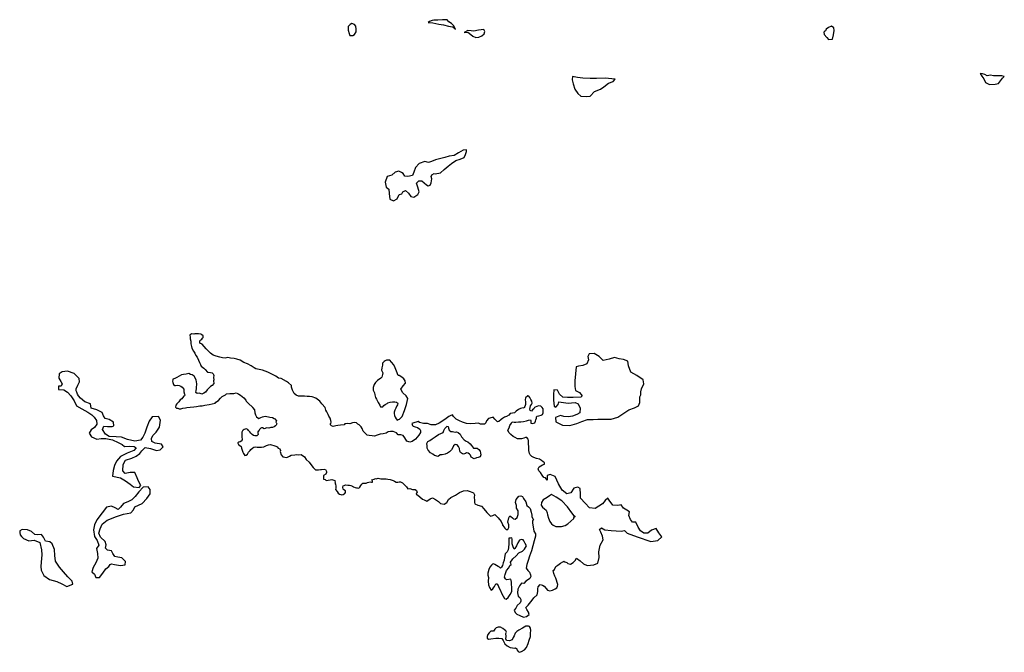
# Model space of a CAD drawing. Extents: x 85497 to 314014, y 760654 to 894511.
# Tile 24 of 25: x 284601 to 314014, y 848020 to 866937. Entities that reach past the tile are written whole.
import ezdxf

# ---------------------------------------------------------------- set-up
doc = ezdxf.new("R2010")
doc.units = 0
doc.layers.add('RPA', color=3, linetype='CONTINUOUS')

msp = doc.modelspace()

# ---------------------------------------------------------------- linework, layer by layer
at = {"layer": 'RPA', "color": 0}
for points in [[(294526, 866822), (294476, 866788), (294417, 866730), (294416, 866621), (294440, 866521), (294465, 866462), (294549, 866461), (294599, 866494), (294650, 866569), (294651, 866653), (294643, 866745), (294601, 866796)], [(296805, 866848), (296947, 866847), (297123, 866804), (297265, 866778), (297415, 866743), (297532, 866725), (297624, 866641), (297566, 866750), (297500, 866826), (297425, 866869), (297366, 866936), (297232, 866937), (297090, 866921), (296973, 866922), (296922, 866914), (296847, 866881)], [(297875, 866556), (297984, 866563), (298075, 866496), (298142, 866445), (298225, 866402), (298318, 866410), (298402, 866451), (298477, 866510), (298495, 866585), (298462, 866644), (298311, 866628), (298168, 866595), (298084, 866604), (297984, 866613)], [(308856, 866740), (308764, 866698), (308697, 866657), (308671, 866607), (308646, 866582), (308620, 866565), (308628, 866498), (308712, 866406), (308761, 866347), (308879, 866354), (308913, 866480), (308931, 866614), (308923, 866697)], [(313294, 865327), (313344, 865243), (313402, 865167), (313451, 865058), (313568, 864999), (313744, 865006), (313836, 865030), (313895, 865105), (313963, 865189), (314014, 865239), (313938, 865256), (313821, 865257), (313695, 865257), (313603, 865275), (313503, 865259), (313428, 865301), (313361, 865318)], [(302388, 865159), (302086, 865187), (301827, 865180), (301643, 865181), (301425, 865191), (301266, 865209), (301115, 865235), (301106, 865143), (301139, 865017), (301188, 864858), (301271, 864732), (301362, 864647), (301547, 864637), (301647, 864645), (301774, 864787), (301950, 864861), (302051, 864927), (302186, 865035), (302329, 865084)], [(296048, 861787), (296124, 861826), (296214, 861746), (296288, 861650), (296373, 861626), (296492, 861713), (296535, 861788), (296495, 861932), (296457, 862044), (296526, 862121), (296615, 862117), (296686, 862057), (296757, 861997), (296799, 861964), (296865, 861986), (296895, 862061), (296913, 862178), (296888, 862250), (296911, 862302), (296984, 862341), (297013, 862330), (297167, 862358), (297286, 862461), (297402, 862557), (297501, 862638), (297633, 862731), (297764, 862768), (297879, 862813), (297917, 862910), (297947, 862995), (297948, 863047), (297850, 863039), (297714, 862955), (297579, 862879), (297435, 862851), (297301, 862820), (297179, 862786), (297022, 862745), (296907, 862695), (296812, 862670), (296704, 862697), (296530, 862638), (296424, 862518), (296379, 862375), (296332, 862277), (296195, 862250), (296103, 862254), (296052, 862333), (296007, 862370), (295923, 862411), (295817, 862381), (295714, 862292), (295579, 862246), (295519, 862077), (295548, 861932), (295629, 861865), (295636, 861737), (295661, 861570), (295771, 861518), (295877, 861578), (295936, 861708), (296015, 861729)], [(295861, 854587), (295812, 854607), (295760, 854627), (295675, 854624), (295610, 854608), (295544, 854572), (295463, 854553), (295371, 854541), (295277, 854518), (295198, 854486), (295130, 854493), (295042, 854506), (294977, 854516), (294931, 854559), (294889, 854602), (294860, 854634), (294834, 854713), (294802, 854759), (294740, 854821), (294701, 854847), (294659, 854883), (294597, 854897), (294545, 854884), (294460, 854852), (294382, 854865), (294313, 854849), (294290, 854826), (294183, 854811), (294104, 854798), (294049, 854795), (293967, 854773), (293915, 854792), (293880, 854832), (293896, 854861), (293903, 854903), (293897, 854949), (293871, 855021), (293835, 855083), (293816, 855135), (293780, 855207), (293751, 855263), (293723, 855344), (293629, 855452), (293564, 855531), (293444, 855616), (293339, 855662), (293261, 855669), (293193, 855670), (293111, 855683), (293000, 855684), (292929, 855684), (292860, 855714), (292805, 855760), (292750, 855861), (292718, 855949), (292718, 856001), (292628, 856074), (292576, 856113), (292416, 856205), (292332, 856222), (292257, 856274), (292137, 856337), (292013, 856396), (291935, 856429), (291850, 856452), (291759, 856479), (291658, 856492), (291606, 856522), (291518, 856588), (291411, 856650), (291294, 856690), (291184, 856759), (291089, 856789), (291011, 856802), (290900, 856812), (290819, 856832), (290737, 856820), (290659, 856827), (290578, 856847), (290467, 856873), (290379, 856903), (290301, 856965), (290233, 857034), (290175, 857090), (290116, 857162), (290048, 857234), (289983, 857260), (289980, 857306), (289983, 857329), (289990, 857342), (290013, 857368), (290042, 857387), (290065, 857410), (290079, 857433), (290082, 857452), (290082, 857485), (290043, 857518), (290017, 857531), (289945, 857544), (289906, 857548), (289864, 857541), (289835, 857542), (289799, 857535), (289730, 857542), (289684, 857506), (289697, 857448), (289694, 857389), (289710, 857321), (289716, 857249), (289732, 857167), (289748, 857118), (289793, 857023), (289832, 856961), (289867, 856896), (289903, 856850), (289945, 856759), (289970, 856687), (290003, 856625), (290025, 856579), (290100, 856513), (290142, 856474), (290214, 856402), (290298, 856392), (290350, 856375), (290383, 856352), (290389, 856323), (290402, 856297), (290395, 856238), (290405, 856169), (290392, 856137), (290398, 856059), (290352, 856000), (290306, 855968), (290244, 855910), (290204, 855871), (290155, 855799), (290100, 855770), (290044, 855741), (289972, 855767), (289904, 855758), (289865, 855794), (289868, 855846), (289885, 855898), (289885, 855937), (289896, 856038), (289886, 856117), (289870, 856153), (289857, 856208), (289815, 856277), (289757, 856313), (289705, 856326), (289653, 856353), (289574, 856337), (289499, 856331), (289437, 856318), (289362, 856276), (289293, 856240), (289238, 856205), (289179, 856192), (289176, 856172), (289169, 856130), (289175, 856088), (289195, 856032), (289237, 855996), (289260, 856002), (289322, 856012), (289364, 856002), (289419, 855982), (289458, 855949), (289500, 855887), (289500, 855842), (289506, 855809), (289522, 855744), (289532, 855724), (289525, 855691), (289499, 855665), (289443, 855601), (289398, 855565), (289355, 855510), (289299, 855455), (289270, 855409), (289260, 855347), (289289, 855321), (289328, 855318), (289370, 855304), (289419, 855304), (289475, 855317), (289559, 855326), (289592, 855339), (289696, 855352), (289801, 855361), (289879, 855367), (289983, 855386), (290055, 855395), (290130, 855408), (290258, 855427), (290349, 855453), (290437, 855472), (290457, 855501), (290542, 855546), (290601, 855621), (290653, 855666), (290751, 855724), (290781, 855750), (290875, 855763), (291003, 855762), (291065, 855778), (291120, 855758), (291149, 855735), (291201, 855706), (291298, 855627), (291354, 855555), (291370, 855526), (291435, 855460), (291558, 855352), (291558, 855339), (291613, 855267), (291622, 855185), (291648, 855123), (291680, 855058), (291745, 855015), (291807, 855041), (291850, 855057), (291935, 855083), (291987, 855076), (292029, 855066), (292071, 855053), (292150, 855039), (292198, 855010), (292218, 854997), (292270, 854941), (292257, 854905), (292266, 854889), (292279, 854850), (292259, 854811), (292243, 854788), (292207, 854762), (292158, 854739), (292099, 854743), (292040, 854724), (291979, 854734), (291907, 854701), (291851, 854734), (291825, 854728), (291802, 854722), (291763, 854686), (291750, 854666), (291724, 854621), (291714, 854627), (291714, 854579), (291720, 854536), (291684, 854491), (291625, 854494), (291583, 854501), (291544, 854531), (291502, 854570), (291473, 854616), (291440, 854652), (291418, 854681), (291366, 854701), (291333, 854691), (291310, 854678), (291277, 854659), (291258, 854640), (291241, 854604), (291241, 854561), (291237, 854503), (291237, 854457), (291247, 854398), (291243, 854369), (291220, 854333), (291184, 854317), (291148, 854304), (291122, 854288), (291116, 854278), (291138, 854236), (291174, 854206), (291213, 854177), (291229, 854121), (291248, 854069), (291264, 854004), (291290, 853965), (291329, 853906), (291368, 853919), (291407, 853948), (291440, 854000), (291486, 854055), (291506, 854084), (291562, 854133), (291598, 854155), (291650, 854168), (291692, 854155), (291767, 854151), (291826, 854151), (291894, 854167), (291930, 854183), (291973, 854202), (292038, 854222), (292097, 854238), (292220, 854195), (292256, 854188), (292295, 854165), (292324, 854126), (292370, 854106), (292392, 854054), (292383, 854021), (292415, 853930), (292466, 853864), (292525, 853854), (292584, 853850), (292656, 853889), (292714, 853915), (292819, 853921), (292878, 853937), (292933, 853927), (293011, 853936), (293112, 853861), (293157, 853789), (293245, 853704), (293297, 853638), (293365, 853547), (293439, 853481), (293478, 853481), (293527, 853481), (293589, 853487), (293619, 853490), (293694, 853496), (293736, 853483), (293768, 853430), (293762, 853395), (293742, 853352), (293676, 853310), (293679, 853193), (293728, 853183), (293757, 853157), (293813, 853166), (293871, 853182), (293930, 853188), (293985, 853172), (294015, 853155), (294021, 853100), (294011, 853074), (294037, 853044), (294046, 852989), (294046, 852924), (294036, 852888), (294085, 852826), (294111, 852777), (294156, 852754), (294198, 852740), (294228, 852731), (294264, 852743), (294296, 852756), (294313, 852772), (294336, 852802), (294329, 852851), (294281, 852880), (294268, 852903), (294252, 852955), (294268, 853001), (294343, 853027), (294399, 853023), (294451, 853023), (294490, 853006), (294542, 852986), (294574, 852973), (294620, 852953), (294659, 852934), (294692, 852934), (294737, 852933), (294763, 852963), (294793, 853008), (294819, 853050), (294849, 853076), (294947, 853079), (294992, 853102), (295067, 853114), (295113, 853104), (295142, 853104), (295136, 853140), (295120, 853182), (295195, 853202), (295234, 853218), (295254, 853211), (295313, 853230), (295391, 853210), (295472, 853207), (295550, 853210), (295599, 853196), (295671, 853189), (295755, 853153), (295795, 853137), (295847, 853104), (295895, 853107), (295938, 853117), (295980, 853114), (296036, 853084), (296118, 853010), (296154, 852964), (296200, 852909), (296259, 852915), (296331, 852890), (296416, 852890), (296455, 852861), (296471, 852802), (296452, 852782), (296442, 852753), (296491, 852717), (296557, 852668), (296636, 852600), (296681, 852580), (296760, 852542), (296867, 852607), (296929, 852643), (297018, 852588), (297113, 852530), (297175, 852474), (297280, 852455), (297364, 852504), (297413, 852593), (297485, 852645), (297615, 852724), (297742, 852800), (297860, 852849), (297863, 852846), (297971, 852863), (298062, 852824), (298154, 852788), (298190, 852730), (298177, 852645), (298187, 852566), (298188, 852504), (298197, 852465), (298283, 852423), (298394, 852387), (298463, 852312), (298554, 852205), (298627, 852127), (298669, 852091), (298734, 852111), (298793, 852137), (298836, 852101), (298891, 852040), (298980, 851932), (299020, 851838), (299030, 851798), (299033, 851808), (299089, 851730), (299134, 851694), (299180, 851691), (299213, 851757), (299209, 851832), (299186, 851913), (299215, 852044), (299241, 852103), (299270, 852083), (299319, 852041), (299349, 852015), (299401, 852005), (299457, 852048), (299492, 852140), (299492, 852248), (299443, 852326), (299439, 852411), (299416, 852496), (299429, 852587), (299468, 852639), (299507, 852689), (299572, 852695), (299624, 852682), (299654, 852624), (299723, 852519), (299753, 852409), (299805, 852366), (299851, 852324), (299884, 852210), (299901, 852122), (299904, 852069), (299943, 851998), (299950, 851981), (299924, 851952), (299921, 851880), (299935, 851772), (299964, 851638), (300007, 851563), (300014, 851495), (299969, 851357), (299930, 851201), (299885, 851053), (299830, 850900), (299794, 850769), (299746, 850648), (299733, 850533), (299782, 850462), (299828, 850413), (299858, 850341), (299868, 850292), (299836, 850227), (299774, 850174), (299718, 850145), (299656, 850082), (299584, 850092), (299588, 850089), (299536, 850010), (299484, 849905), (299471, 849801), (299488, 849703), (299537, 849657), (299573, 849599), (299573, 849550), (299547, 849497), (299459, 849425), (299421, 849343), (299375, 849284), (299398, 849212), (299447, 849157), (299545, 849125), (299647, 849070), (299742, 849093), (299820, 849149), (299800, 849217), (299747, 849305), (299724, 849357), (299789, 849426), (299906, 849580), (299958, 849652), (300056, 849741), (300075, 849839), (300082, 849921), (300085, 849976), (300150, 850045), (300215, 850029), (300271, 850003), (300327, 849928), (300363, 849882), (300435, 849860), (300516, 849880), (300598, 849916), (300650, 849952), (300669, 849998), (300676, 850044), (300659, 850106), (300633, 850177), (300613, 850236), (300583, 850295), (300554, 850376), (300540, 850464), (300576, 850501), (300621, 850582), (300680, 850625), (300752, 850687), (300824, 850727), (300853, 850743), (300889, 850724), (300941, 850701), (300974, 850678), (301052, 850659), (301137, 850705), (301199, 850764), (301231, 850839), (301346, 850751), (301346, 850751), (301440, 850665), (301550, 850612), (301747, 850633), (301874, 850687), (301915, 850860), (301904, 851020), (301945, 851222), (302035, 851388), (302007, 851496), (301962, 851614), (301921, 851693), (301983, 851744), (302077, 851685), (302270, 851666), (302567, 851640), (302672, 851662), (302743, 851586), (303045, 851472), (303452, 851334), (303662, 851365), (303784, 851474), (303697, 851593), (303610, 851721), (303475, 851670), (303363, 851583), (303242, 851584), (303145, 851657), (303081, 851763), (303011, 851913), (302903, 851908), (302848, 851994), (302800, 852115), (302815, 852219), (302733, 852269), (302639, 852329), (302568, 852431), (302467, 852406), (302323, 852417), (302207, 852565), (302169, 852634), (302086, 852563), (302007, 852456), (301793, 852324), (301627, 852342), (301494, 852478), (301352, 852626), (301357, 852747), (301345, 852914), (301277, 852960), (301159, 852925), (301060, 852786), (300942, 852761), (300806, 852870), (300693, 853061), (300601, 853277), (300451, 853334), (300356, 853306), (300354, 853169), (300311, 853234), (300259, 853250), (300213, 853318), (300154, 853393), (300108, 853442), (300088, 853511), (300118, 853569), (300170, 853599), (300215, 853625), (300277, 853648), (300274, 853694), (300241, 853720), (300192, 853759), (300127, 853792), (300035, 853814), (299960, 853850), (299898, 853879), (299848, 853921), (299832, 853970), (299815, 854055), (299809, 854107), (299808, 854179), (299798, 854241), (299798, 854310), (299798, 854349), (299791, 854398), (299755, 854440), (299709, 854440), (299657, 854420), (299592, 854401), (299517, 854404), (299474, 854400), (299406, 854439), (299347, 854472), (299275, 854530), (299212, 854598), (299183, 854664), (299222, 854736), (299241, 854801), (299290, 854870), (299312, 854912), (299368, 854903), (299420, 854900), (299499, 854907), (299574, 854907), (299652, 854923), (299740, 854943), (299805, 854957), (299861, 854973), (299871, 854944), (299871, 854872), (299910, 854862), (299950, 854869), (299992, 854879), (300011, 854928), (300021, 854967), (300040, 855020), (300044, 855059), (300063, 855085), (300112, 855088), (300174, 855108), (300216, 855135), (300242, 855180), (300242, 855239), (300235, 855298), (300209, 855337), (300170, 855376), (300098, 855386), (300046, 855372), (300000, 855353), (299977, 855336), (299961, 855300), (299922, 855274), (299893, 855231), (299853, 855251), (299844, 855287), (299850, 855339), (299863, 855395), (299892, 855431), (299911, 855473), (299895, 855525), (299875, 855581), (299845, 855643), (299813, 855679), (299777, 855688), (299715, 855626), (299705, 855574), (299712, 855512), (299712, 855427), (299674, 855319), (299644, 855335), (299562, 855309), (299501, 855282), (299435, 855226), (299383, 855181), (299325, 855167), (299256, 855157), (299210, 855108), (299139, 855075), (299080, 855049), (299021, 855013), (298979, 854980), (298911, 854921), (298878, 854911), (298799, 854996), (298747, 855051), (298717, 855041), (298603, 855011), (298545, 854946), (298522, 854887), (298483, 854847), (298434, 854841), (298362, 854840), (298303, 854876), (298212, 854859), (298061, 854849), (297947, 854862), (297829, 854901), (297741, 854943), (297636, 854995), (297561, 855073), (297531, 855125), (297482, 855105), (297417, 855069), (297342, 855013), (297245, 854944), (297130, 854869), (297023, 854823), (296895, 854822), (296787, 854858), (296660, 854860), (296549, 854889), (296500, 854919), (296448, 854905), (296402, 854892), (296317, 854863), (296337, 854807), (296353, 854784), (296415, 854762), (296484, 854742), (296550, 854697), (296573, 854651), (296573, 854592), (296527, 854517), (296475, 854458), (296423, 854389), (296329, 854327), (296260, 854304), (296169, 854336), (296106, 854437), (296057, 854499), (295982, 854522), (295907, 854525)], [(303153, 855721), (303151, 855809), (303175, 855900), (303249, 856049), (303224, 856164), (303036, 856294), (302861, 856401), (302792, 856582), (302771, 856726), (302637, 856773), (302507, 856795), (302367, 856833), (302206, 856782), (302029, 856749), (301916, 856868), (301760, 856952), (301613, 856947), (301570, 856869), (301588, 856761), (301541, 856647), (301422, 856600), (301294, 856579), (301226, 856560), (301206, 856348), (301184, 856142), (301185, 855966), (301206, 855848), (301320, 855791), (301400, 855691), (301364, 855646), (301138, 855639), (300968, 855642), (300821, 855653), (300731, 855743), (300664, 855855), (300559, 855873), (300548, 855729), (300549, 855556), (300563, 855385), (300621, 855352), (300687, 855430), (300708, 855505), (300842, 855493), (300986, 855471), (301087, 855480), (301195, 855492), (301280, 855454), (301340, 855320), (301332, 855186), (301246, 855131), (301118, 855084), (300997, 855066), (300859, 855074), (300758, 855105), (300604, 855045), (300618, 854907), (300820, 854810), (301039, 854807), (301246, 854863), (301397, 854917), (301561, 854983), (301728, 854984), (301872, 854992), (302038, 854987), (302267, 854993), (302464, 855056), (302619, 855152), (302797, 855268), (302971, 855334), (303090, 855394), (303124, 855489), (303123, 855656)], [(295905, 856302), (295857, 856426), (295815, 856530), (295776, 856615), (295708, 856694), (295660, 856753), (295614, 856759), (295562, 856753), (295523, 856740), (295490, 856714), (295444, 856662), (295437, 856607), (295424, 856526), (295410, 856461), (295430, 856421), (295452, 856376), (295442, 856323), (295416, 856249), (295389, 856213), (295291, 856151), (295278, 856135), (295229, 856087), (295193, 856028), (295163, 855943), (295163, 855859), (295201, 855777), (295211, 855718), (295233, 855637), (295262, 855588), (295311, 855486), (295356, 855411), (295379, 855359), (295411, 855362), (295447, 855365), (295483, 855401), (295519, 855427), (295575, 855462), (295601, 855485), (295666, 855498), (295738, 855513), (295787, 855513), (295810, 855510), (295855, 855497), (295885, 855477), (295894, 855457), (295891, 855421), (295871, 855386), (295841, 855324), (295812, 855259), (295789, 855200), (295788, 855164), (295795, 855099), (295820, 855053), (295843, 855001), (295879, 854965), (295905, 854981), (295951, 854987), (296024, 855068), (296095, 855247), (296156, 855432), (296194, 855612), (296146, 855694), (296046, 855777), (295986, 855886), (296059, 855986), (296125, 856064), (296120, 856136), (296081, 856202), (296013, 856252), (295935, 856302)], [(286308, 855804), (286289, 855834), (286284, 855897), (286335, 856007), (286384, 856107), (286376, 856205), (286322, 856272), (286229, 856362), (286028, 856429), (285870, 856407), (285784, 856343), (285768, 856219), (285828, 856120), (285875, 856047), (285844, 855982), (285759, 855974), (285763, 855879), (285917, 855866), (286026, 855798), (286129, 855691), (286226, 855535), (286295, 855393), (286453, 855301), (286641, 855201), (286753, 855120), (286824, 855050), (286893, 854954), (286901, 854845), (286836, 854746), (286739, 854669), (286672, 854569), (286751, 854463), (286906, 854394), (287035, 854417), (287172, 854411), (287377, 854373), (287545, 854297), (287665, 854232), (287732, 854175), (287896, 854188), (288023, 854178), (288084, 854134), (288011, 854058), (287809, 853977), (287617, 853880), (287490, 853733), (287435, 853610), (287398, 853457), (287378, 853287), (287609, 853233), (287761, 853144), (287902, 853049), (287999, 852965), (288171, 852945), (288219, 853006), (288150, 853142), (288106, 853234), (288038, 853393), (287901, 853400), (287749, 853364), (287679, 853450), (287690, 853637), (287759, 853766), (287953, 853827), (288082, 853883), (288192, 853968), (288246, 854042), (288346, 854141), (288506, 854118), (288688, 854058), (288799, 854072), (288890, 854165), (288836, 854248), (288653, 854272), (288547, 854327), (288539, 854418), (288580, 854499), (288681, 854605), (288776, 854756), (288803, 854958), (288744, 855068), (288557, 855065), (288466, 854933), (288400, 854755), (288337, 854577), (288275, 854451), (288211, 854364), (288040, 854335), (287822, 854386), (287644, 854449), (287480, 854466), (287271, 854474), (287162, 854548), (287070, 854678), (287115, 854778), (287226, 854776), (287360, 854769), (287416, 854794), (287406, 854906), (287277, 854981), (287150, 855010), (287109, 855092), (287062, 855188), (286910, 855274), (286735, 855324), (286715, 855448), (286550, 855514), (286421, 855615), (286354, 855689), (286332, 855735)], [(297356, 854781), (297405, 854772), (297415, 854719), (297435, 854661), (297481, 854625), (297530, 854619), (297608, 854603), (297651, 854612), (297703, 854593), (297762, 854541), (297802, 854466), (297874, 854378), (297939, 854336), (297992, 854313), (298054, 854258), (298093, 854209), (298129, 854160), (298159, 854121), (298208, 854121), (298270, 854128), (298316, 854082), (298352, 854030), (298368, 853978), (298375, 853923), (298352, 853870), (298294, 853847), (298248, 853831), (298176, 853808), (298091, 853859), (298068, 853918), (298039, 853944), (298003, 853977), (297947, 853983), (297918, 853963), (297859, 853944), (297830, 853957), (297771, 853992), (297748, 854038), (297737, 854110), (297711, 854178), (297668, 854224), (297610, 854233), (297558, 854191), (297538, 854145), (297496, 854076), (297437, 854011), (297382, 853978), (297313, 853945), (297225, 853928), (297157, 853925), (297105, 853872), (296993, 853905), (296938, 853947), (296869, 853989), (296800, 854061), (296774, 854126), (296774, 854198), (296763, 854260), (296793, 854325), (296848, 854358), (296923, 854404), (297008, 854460), (297112, 854529), (297184, 854559), (297249, 854598), (297275, 854654), (297301, 854712), (297353, 854762)], [(287347, 850668), (287431, 850643), (287614, 850613), (287752, 850639), (287757, 850734), (287649, 850848), (287531, 850870), (287440, 850888), (287387, 850975), (287339, 851051), (287225, 851073), (287168, 851130), (287187, 851238), (287156, 851330), (287018, 851461), (286969, 851580), (287008, 851710), (287067, 851855), (287210, 851976), (287491, 852084), (287705, 852148), (287925, 852192), (288002, 852282), (288044, 852366), (288255, 852466), (288396, 852616), (288497, 852758), (288501, 852892), (288437, 852972), (288286, 852956), (288162, 852818), (288054, 852680), (287954, 852581), (287831, 852521), (287703, 852472), (287612, 852360), (287541, 852289), (287457, 852337), (287341, 852395), (287196, 852356), (287065, 852186), (286909, 851980), (286834, 851831), (286804, 851685), (286839, 851485), (286918, 851362), (286970, 851226), (286899, 851120), (286922, 850979), (286935, 850831), (286873, 850695), (286798, 850557), (286756, 850427), (286836, 850353), (286879, 850257), (286984, 850258), (287085, 850390), (287173, 850515), (287260, 850588), (287300, 850646)], [(300490, 852738), (300431, 852702), (300353, 852652), (300239, 852580), (300190, 852502), (300177, 852420), (300223, 852358), (300279, 852312), (300331, 852267), (300354, 852195), (300364, 852127), (300397, 852035), (300440, 851928), (300483, 851862), (300535, 851823), (300620, 851784), (300709, 851785), (300790, 851785), (300898, 851812), (300979, 851867), (301067, 851943), (301152, 852022), (301162, 852097), (301198, 852058), (301099, 852188), (300964, 852372), (300793, 852554), (300627, 852656)], [(284651, 851486), (284712, 851419), (284874, 851357), (285031, 851369), (285203, 851303), (285257, 851083), (285263, 850932), (285242, 850717), (285229, 850590), (285243, 850481), (285321, 850319), (285494, 850201), (285712, 850137), (285858, 850065), (286010, 849989), (286191, 850060), (286173, 850143), (286039, 850276), (285912, 850427), (285791, 850570), (285671, 850749), (285648, 850917), (285640, 851097), (285568, 851262), (285501, 851323), (285374, 851348), (285314, 851461), (285251, 851544), (285146, 851530), (285054, 851539), (284958, 851629), (284839, 851678), (284679, 851695), (284606, 851654), (284601, 851602), (284616, 851533)], [(299337, 850819), (299435, 850908), (299509, 850990), (299617, 851046), (299679, 851105), (299744, 851206), (299698, 851275), (299665, 851353), (299639, 851382), (299580, 851392), (299531, 851369), (299479, 851290), (299437, 851202), (299388, 851123), (299372, 851107), (299345, 851179), (299316, 851260), (299309, 851339), (299315, 851404), (299302, 851440), (299266, 851437), (299217, 851436), (299214, 851358), (299211, 851260), (299202, 851152), (299189, 851080), (299160, 851028), (299108, 850962), (299088, 850858), (299072, 850776), (299047, 850698), (299024, 850619), (298998, 850567), (298959, 850540), (298939, 850563), (298897, 850589), (298798, 850651), (298759, 850670), (298727, 850654), (298697, 850624), (298649, 850562), (298619, 850500), (298590, 850386), (298584, 850327), (298607, 850258), (298594, 850150), (298601, 850043), (298631, 849958), (298690, 849880), (298726, 849896), (298752, 849945), (298781, 849988), (298823, 850070), (298856, 850070), (298895, 850014), (298919, 849956), (298955, 849884), (299004, 849766), (299044, 849698), (299080, 849633), (299132, 849607), (299194, 849656), (299253, 849748), (299301, 849839), (299301, 849957), (299291, 850061), (299294, 850114), (299284, 850172), (299270, 850205), (299140, 850188), (299117, 850218), (299087, 850270), (299100, 850351), (299145, 850463), (299217, 850545), (299246, 850620), (299282, 850646), (299272, 850689), (299256, 850702), (299288, 850760)], [(298755, 848657), (298679, 848651), (298627, 848601), (298582, 848556), (298562, 848497), (298566, 848448), (298602, 848418), (298680, 848419), (298821, 848442), (298915, 848439), (299004, 848430), (299046, 848371), (299092, 848276), (299161, 848218), (299250, 848163), (299322, 848150), (299380, 848147), (299413, 848150), (299456, 848128), (299462, 848088), (299492, 848043), (299528, 848020), (299593, 848043), (299681, 848099), (299736, 848164), (299788, 848279), (299820, 848380), (299859, 848495), (299862, 848593), (299868, 848675), (299865, 848740), (299832, 848792), (299796, 848805), (299721, 848798), (299617, 848739), (299509, 848680), (299447, 848640), (299402, 848588), (299372, 848516), (299347, 848460), (299308, 848392), (299233, 848359), (299144, 848371), (299125, 848420), (299134, 848492), (299124, 848584), (299140, 848623), (299120, 848662), (299088, 848695), (299038, 848730), (298960, 848773), (298895, 848769), (298833, 848752), (298790, 848716)]]:
    msp.add_lwpolyline(points, close=True, dxfattribs=at)

doc.saveas('drawing.dxf')
